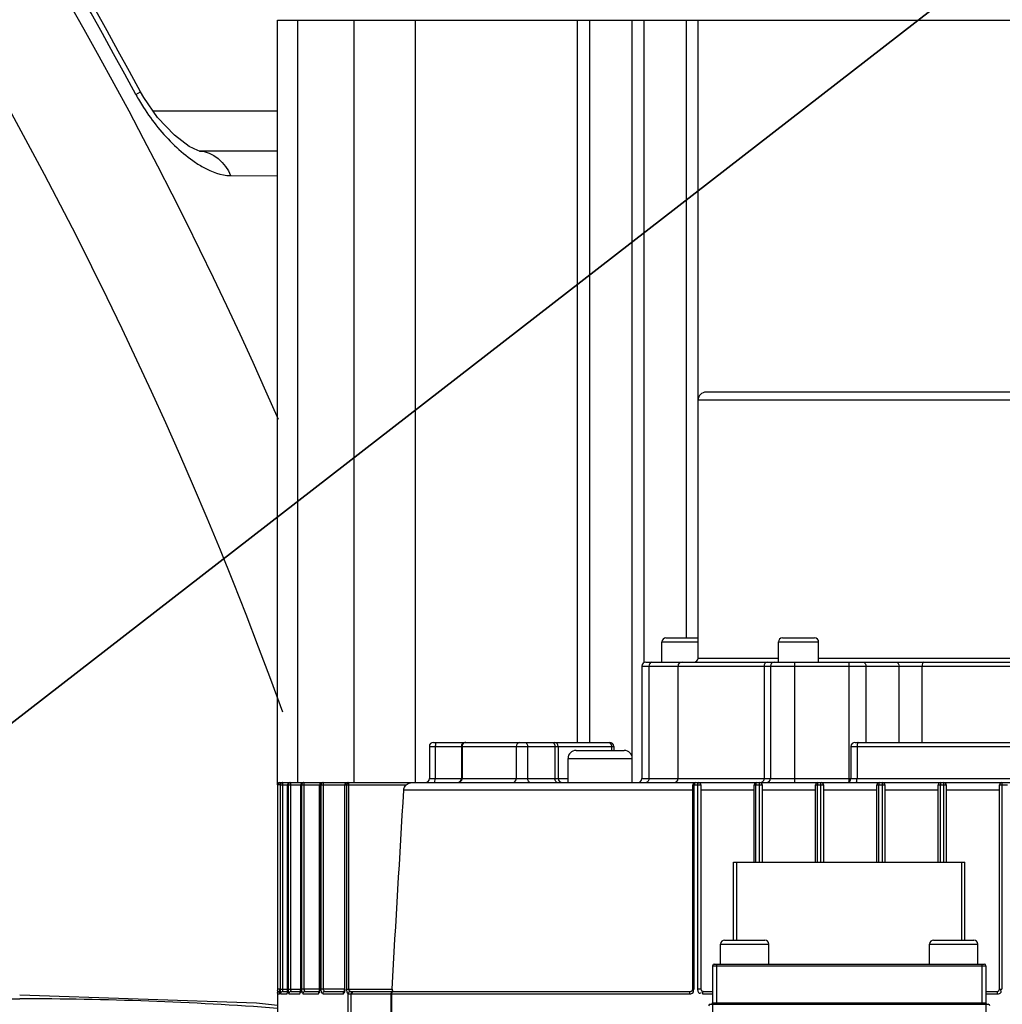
# Model space of a CAD drawing. Header units: millimetres. Extents: x 0 to 14268, y 0 to 10092.
# Tile 64 of 122: x 7749 to 7871, y 2615 to 2737. Entities that reach past the tile are written whole.
import ezdxf

# ---------------------------------------------------------------- set-up
doc = ezdxf.new("R2010")
doc.units = ezdxf.units.MM
doc.header["$LTSCALE"] = 784.74
doc.layers.get('0').update_dxf_attribs({"linetype": 'CONTINUOUS'})
for name, color, linetype in [('304103000035DXF_CONTINUOUS_LINE', 7, 'CONTINUOUS'), ('304103000190DXF_CONTINUOUS_LINE', 7, 'CONTINUOUS'), ('304304000142DXF_CONTINUOUS_LINE', 7, 'CONTINUOUS'), ('304304000144DXF_CONTINUOUS_LINE', 7, 'CONTINUOUS'), ('304304000146DXF_CONTINUOUS_LINE', 7, 'CONTINUOUS'), ('运动范围-新_DXF_CONTINUOUS_LINE', 7, 'CONTINUOUS'), ('运动范围-新_DXF_DIMENSION', 7, 'CONTINUOUS')]:
    doc.layers.add(name, color=color, linetype=linetype)
doc.styles.get("Standard").update_dxf_attribs({"font": 'txt', "width": 0.7})
doc.dimstyles.new('DIMSTYLE_1', dxfattribs={"dimtxt": 108, "dimasz": 72, "dimexe": 1, "dimexo": 0, "dimgap": 4.5, "dimtad": 0, "dimtih": 1, "dimtoh": 1, "dimdec": 1, "dimdsep": 46, "dimtxsty": 'Standard', "dimblk": '_FILLED', "dimblk1": '_FILLED', "dimblk2": '_FILLED', "dimcen": 0.09, "dimclrt": 5, "dimazin": 2, "dimtp": 0.5, "dimtm": 0.5, "dimtfac": 1, "dimtdec": 65535, "dimtofl": 0, "dimtmove": 0, "dimatfit": 3, "dimldrblk": '_FILLED', "dimfxl": 0, "dimtolj": 1, "dimarcsym": 0})
doc.dimstyles.new('DIMSTYLE_6', dxfattribs={"dimtxt": 108, "dimasz": 72, "dimexe": 1, "dimexo": 0, "dimtad": 1, "dimdsep": 46, "dimtxsty": 'Standard', "dimblk": '_FILLED', "dimblk1": '_FILLED', "dimblk2": '_FILLED', "dimcen": 0.09, "dimclrt": 5, "dimazin": 2, "dimtp": 0.8, "dimtm": 0.8, "dimtfac": 1, "dimtofl": 0, "dimtmove": 0, "dimatfit": 3, "dimldrblk": '_FILLED', "dimfxl": 0, "dimtolj": 1, "dimarcsym": 0})
doc.dimstyles.new('DIMSTYLE_7', dxfattribs={"dimtxt": 108, "dimasz": 72, "dimexe": 1, "dimexo": 0, "dimtad": 1, "dimdsep": 46, "dimtxsty": 'Standard', "dimblk": '_FILLED', "dimblk1": '_FILLED', "dimblk2": '_FILLED', "dimcen": 0.09, "dimclrt": 5, "dimazin": 2, "dimtp": 2, "dimtm": 2, "dimtfac": 1, "dimtofl": 0, "dimtmove": 0, "dimatfit": 3, "dimldrblk": '_FILLED', "dimfxl": 0, "dimtolj": 1, "dimarcsym": 0})

# ---------------------------------------------------------------- blocks, each defined once
blk = doc.blocks.new('*D1')
at = {"layer": '运动范围-新_DXF_DIMENSION', "color": 2, "linetype": 'Continuous', "transparency": 16777216}
for start, end in [(100.63351, 165), (0, 63.53964)]:
    blk.add_arc((7521.37, 2473.77), 625.52, start, end, dxfattribs=at)
for points in [[(6928.38, 2707.79), (6917.17, 2635.66), (6951.16, 2700.26)], [(8130.76, 2544.96), (8146.88, 2473.77), (8154.72, 2546.34)]]:
    blk.add_solid(points, dxfattribs=at)
blk = doc.blocks.new('_FILLED')
at = {"color": 0, "linetype": 'ByBlock'}
blk.add_solid([(0, 0), (-1, 0.1667), (-1, -0.1667)], dxfattribs=at)
blk = doc.blocks.new('*D7')
at = {"layer": '运动范围-新_DXF_DIMENSION', "color": 2, "linetype": 'Continuous', "transparency": 16777216}
for p, q in [((7521.38, 2473.77), (8564, 3282.69)), ((8243.52, 3034.04), (7521.38, 2473.77)), ((8243.52, 3034.04), (8243.52, 3034.04))]:
    blk.add_line(p, q, dxfattribs=at)
at = {"layer": '运动范围-新_DXF_DIMENSION', "color": 2, "linetype": 'Continuous', "transparency": 16777216, "xscale": 72, "yscale": 72, "zscale": 72, "rotation": 217.805634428}
blk.add_blockref('_FILLED', (8243.52, 3034.04), dxfattribs=at)
blk = doc.blocks.new('*D8')
at = {"layer": '运动范围-新_DXF_DIMENSION', "color": 2, "linetype": 'Continuous', "transparency": 16777216}
for p, q in [((7521.38, 2473.77), (10628.18, 3556.87)), ((10055.22, 3357.12), (7521.38, 2473.77)), ((10055.22, 3357.12), (10055.22, 3357.12))]:
    blk.add_line(p, q, dxfattribs=at)
at = {"layer": '运动范围-新_DXF_DIMENSION', "color": 2, "linetype": 'Continuous', "transparency": 16777216, "xscale": 72, "yscale": 72, "zscale": 72, "rotation": 199.2197259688}
blk.add_blockref('_FILLED', (10055.22, 3357.12), dxfattribs=at)

msp = doc.modelspace()

# ---------------------------------------------------------------- linework, layer by layer
at = {"layer": '304103000035DXF_CONTINUOUS_LINE', "color": 9, "linetype": 'Continuous'}
for p, q in [((7763.421, 2727.82), (7764.011, 2728.137)), ((7765.57, 2725.768), (7781.033, 2725.768)), ((7775.195, 2717.717), (7781.04, 2717.698))]:
    msp.add_line(p, q, dxfattribs=at)
at = {"layer": '304103000035DXF_CONTINUOUS_LINE', "color": 7, "linetype": 'Continuous'}
for p, q in [((7771.328, 2720.768), (7771.355, 2720.767)), ((7781.033, 2720.768), (7771.33, 2720.768))]:
    msp.add_line(p, q, dxfattribs=at)
msp.add_lwpolyline([(7771.353, 2720.768), (7771.133, 2720.828), (7770.059, 2721.349), (7768.222, 2722.741), (7766.138, 2724.953), (7764.413, 2727.428), (7764.011, 2728.137)], dxfattribs=at)
at = {"layer": '304103000035DXF_CONTINUOUS_LINE', "color": 9, "linetype": 'Continuous'}
for centre, radius, start, end in [((7291.383, 2473.768), 534.33, 23.5602, 50.10794), ((7291.383, 2473.768), 521.34, 19.86601, 50.10794), ((7291.383, 2473.768), 536.062, 28.28924, 47.97522), ((7785.504, 2739.725), 25.088, 208.33039, 212.60712)]:
    msp.add_arc(centre, radius, start, end, dxfattribs=at)
at = {"layer": '304103000035DXF_CONTINUOUS_LINE', "color": 7, "linetype": 'Continuous'}
msp.add_arc((7291.383, 2473.768), 536.732, 28.28925, 47.97519, dxfattribs=at)
at = {"layer": '304103000035DXF_CONTINUOUS_LINE', "color": 9, "linetype": 'Continuous'}
for points in [[(7764.371, 2726.206), (7765.471, 2724.483), (7766.776, 2722.871), (7768.252, 2721.454)], [(7768.252, 2721.454), (7768.959, 2720.775), (7769.713, 2720.14), (7770.516, 2719.576)], [(7771.329, 2720.768), (7772.971, 2720.768), (7774.645, 2719.264), (7775.195, 2717.717)]]:
    msp.add_open_spline(points, degree=3, dxfattribs=at)
msp.add_open_spline([(7770.516, 2719.576), (7770.935, 2719.282), (7772.353, 2718.381), (7774.017, 2717.721), (7775.195, 2717.717)], degree=3, knots=[0, 0, 0, 0, 0.3029344, 1, 1, 1, 1], dxfattribs=at)
at = {"layer": '304103000190DXF_CONTINUOUS_LINE', "color": 9, "linetype": 'Continuous'}
msp.add_line((7728.201, 2615.256), (7748.974, 2615.256), dxfattribs=at)
at = {"layer": '304103000190DXF_CONTINUOUS_LINE', "color": 7, "linetype": 'Continuous'}
msp.add_lwpolyline([(7781.033, 2614.435), (7778.456, 2614.703), (7748.974, 2615.706)], dxfattribs=at)
at = {"layer": '304103000190DXF_CONTINUOUS_LINE', "color": 9, "linetype": 'Continuous'}
msp.add_arc((7748.932, 2181.532), 433.724, 85.75145, 89.99447, dxfattribs=at)
at = {"layer": '304304000142DXF_CONTINUOUS_LINE', "color": 7, "linetype": 'Continuous'}
for p, q in [((7908.383, 2690.768), (7834.383, 2690.768)), ((7833.383, 2657.668), (7833.383, 2689.768)), ((7828.883, 2657.168), (7828.883, 2659.668)), ((7829.383, 2660.168), (7833.383, 2660.168)), ((7843.383, 2657.168), (7843.383, 2659.668)), ((7843.883, 2660.168), (7847.883, 2660.168)), ((7848.383, 2657.168), (7848.383, 2659.668)), ((7826.883, 2657.168), (7915.883, 2657.168)), ((7826.383, 2656.668), (7826.383, 2642.668)), ((7830.883, 2642.668), (7830.883, 2656.668)), ((7842.383, 2656.668), (7842.383, 2642.668)), ((7800.443, 2647.168), (7822.391, 2647.168)), ((7852.906, 2647.168), (7889.86, 2647.168)), ((7799.943, 2646.668), (7799.943, 2642.668)), ((7803.924, 2646.668), (7803.924, 2642.668)), ((7815.979, 2646.668), (7815.979, 2642.668)), ((7818.198, 2646.168), (7824.198, 2646.168)), ((7822.891, 2646.668), (7822.891, 2646.168)), ((7852.405, 2646.668), (7852.405, 2642.668)), ((7817.198, 2642.168), (7817.198, 2645.168)), ((7825.198, 2642.168), (7825.198, 2645.168)), ((7781.074, 2642.019), (7781.033, 2641.868)), ((7781.033, 2641.868), (7781.033, 2582.168)), ((7781.185, 2642.128), (7781.074, 2642.019)), ((7781.333, 2642.168), (7781.185, 2642.128)), ((7781.333, 2642.168), (7781.64, 2642.168)), ((7781.662, 2642.168), (7958.423, 2642.168)), ((7782.301, 2616.468), (7782.301, 2641.868)), ((7783.937, 2616.468), (7783.937, 2641.868)), ((7786.289, 2616.468), (7786.289, 2641.868)), ((7789.417, 2616.468), (7789.417, 2641.868)), ((7832.739, 2616.468), (7832.739, 2641.868)), ((7833.739, 2641.868), (7833.739, 2616.468)), ((7840.368, 2632.268), (7840.368, 2641.868)), ((7841.368, 2641.868), (7841.368, 2632.268)), ((7847.997, 2632.268), (7847.997, 2641.868)), ((7848.997, 2641.868), (7848.997, 2632.268)), ((7855.625, 2632.268), (7855.625, 2641.868)), ((7856.625, 2641.868), (7856.625, 2632.268)), ((7863.254, 2632.268), (7863.254, 2641.868)), ((7864.254, 2641.868), (7864.254, 2632.268)), ((7870.883, 2616.468), (7870.883, 2641.868)), ((7781.033, 2616.468), (7781.033, 2616.352)), ((7782.301, 2616.468), (7782.295, 2616.281)), ((7781.033, 2616.352), (7781.033, 2616.217)), ((7781.033, 2616.284), (7781.034, 2616.34)), ((7781.32, 2616.006), (7781.317, 2615.982)), ((7781.579, 2616.127), (7781.525, 2616.088)), ((7781.728, 2616.168), (7781.579, 2616.127)), ((7781.728, 2616.168), (7782.285, 2616.168)), ((7782.266, 2616.045), (7782.261, 2616.027)), ((7782.267, 2616.052), (7782.262, 2616.03)), ((7782.776, 2616.168), (7783.911, 2616.168)), ((7783.908, 2616.145), (7783.896, 2616.1)), ((7784.504, 2616.168), (7786.243, 2616.168)), ((7786.26, 2616.201), (7786.243, 2616.142)), ((7786.953, 2616.168), (7789.354, 2616.168)), ((7789.371, 2616.186), (7789.354, 2616.15)), ((7790.278, 2616.168), (7832.439, 2616.168)), ((7795.159, 2615.868), (7795.159, 2593.168)), ((7795.359, 2616.21), (7795.436, 2616.168)), ((7834.039, 2616.168), (7835.183, 2616.168)), ((7869.183, 2616.168), (7870.583, 2616.168))]:
    msp.add_line(p, q, dxfattribs=at)
at = {"layer": '304304000142DXF_CONTINUOUS_LINE', "color": 9, "linetype": 'Continuous'}
for p, q in [((7909.383, 2689.768), (7833.383, 2689.768)), ((7828.883, 2659.668), (7833.383, 2659.668)), ((7843.383, 2659.668), (7848.383, 2659.668)), ((7833.383, 2657.668), (7843.383, 2657.668)), ((7845.383, 2657.168), (7845.383, 2642.168)), ((7848.383, 2657.668), (7908.883, 2657.668)), ((7852.14, 2657.168), (7852.14, 2642.235)), ((7826.383, 2656.668), (7916.383, 2656.668)), ((7827.262, 2656.668), (7827.262, 2642.668)), ((7841.59, 2656.668), (7841.59, 2642.668)), ((7854.262, 2656.668), (7854.262, 2647.168)), ((7858.386, 2647.168), (7858.386, 2656.668)), ((7861.257, 2647.168), (7861.257, 2656.668)), ((7799.943, 2646.668), (7822.891, 2646.668)), ((7800.684, 2646.668), (7800.684, 2642.668)), ((7804.016, 2646.668), (7804.016, 2642.668)), ((7810.764, 2646.668), (7810.764, 2642.668)), ((7812.168, 2646.668), (7812.168, 2642.668)), ((7815.567, 2646.668), (7815.567, 2642.668)), ((7822.608, 2646.668), (7822.608, 2646.168)), ((7852.405, 2646.668), (7890.361, 2646.668)), ((7853.159, 2646.668), (7853.159, 2642.668)), ((7817.198, 2645.168), (7825.198, 2645.168)), ((7799.943, 2642.668), (7817.198, 2642.668)), ((7826.383, 2642.668), (7916.383, 2642.668)), ((7781.333, 2641.868), (7781.033, 2641.868)), ((7781.333, 2642.168), (7781.333, 2641.868)), ((7781.375, 2641.868), (7781.375, 2616.468)), ((7781.375, 2641.868), (7797.078, 2641.868)), ((7781.674, 2642.168), (7781.674, 2616.468)), ((7782.346, 2642.02), (7782.305, 2641.868)), ((7782.305, 2616.468), (7782.305, 2641.868)), ((7782.414, 2642.019), (7782.374, 2641.868)), ((7782.374, 2641.868), (7782.374, 2616.468)), ((7782.669, 2642.168), (7782.669, 2616.468)), ((7783.987, 2642.02), (7783.947, 2641.868)), ((7783.947, 2616.468), (7783.947, 2641.868)), ((7784.092, 2642.018), (7784.053, 2641.868)), ((7784.053, 2641.868), (7784.053, 2616.468)), ((7784.343, 2642.168), (7784.343, 2616.468)), ((7786.345, 2642.018), (7786.307, 2641.868)), ((7786.307, 2616.468), (7786.307, 2641.868)), ((7786.489, 2642.018), (7786.451, 2641.868)), ((7786.451, 2641.868), (7786.451, 2616.468)), ((7786.733, 2642.168), (7786.733, 2616.468)), ((7789.48, 2642.014), (7789.445, 2641.868)), ((7789.445, 2616.468), (7789.445, 2641.868)), ((7789.583, 2642.129), (7789.48, 2642.014)), ((7789.717, 2642.168), (7789.583, 2642.129)), ((7789.67, 2642.018), (7789.633, 2641.868)), ((7789.633, 2641.868), (7789.633, 2616.468)), ((7789.904, 2642.168), (7789.904, 2616.468)), ((7832.739, 2641.22), (7796.758, 2641.22)), ((7832.739, 2641.868), (7833.739, 2641.868)), ((7832.911, 2616.468), (7832.911, 2641.868)), ((7833.329, 2642.014), (7833.313, 2641.868)), ((7833.313, 2641.868), (7833.313, 2616.468)), ((7840.368, 2641.22), (7833.739, 2641.22)), ((7840.368, 2641.868), (7841.368, 2641.868)), ((7840.565, 2632.268), (7840.565, 2641.868)), ((7840.981, 2642.02), (7840.967, 2641.868)), ((7840.967, 2641.868), (7840.967, 2632.268)), ((7847.997, 2641.22), (7841.368, 2641.22)), ((7847.997, 2641.868), (7848.997, 2641.868)), ((7848.22, 2632.268), (7848.22, 2641.868)), ((7848.632, 2642.021), (7848.621, 2641.868)), ((7848.621, 2641.868), (7848.621, 2632.268)), ((7855.625, 2641.22), (7848.997, 2641.22)), ((7855.625, 2641.868), (7856.625, 2641.868)), ((7855.874, 2632.268), (7855.874, 2641.868)), ((7856.282, 2642.02), (7856.275, 2641.868)), ((7856.275, 2641.868), (7856.275, 2632.268)), ((7863.254, 2641.22), (7856.625, 2641.22)), ((7863.254, 2641.868), (7864.254, 2641.868)), ((7863.528, 2632.268), (7863.528, 2641.868)), ((7863.933, 2642.02), (7863.929, 2641.868)), ((7863.929, 2641.868), (7863.929, 2632.268)), ((7870.883, 2641.22), (7864.254, 2641.22)), ((7870.883, 2641.868), (7871.883, 2641.868)), ((7871.183, 2642.168), (7871.182, 2616.468)), ((7781.333, 2616.468), (7781.033, 2616.468)), ((7781.333, 2616.468), (7781.334, 2616.202)), ((7781.375, 2616.468), (7782.305, 2616.468)), ((7782.374, 2616.468), (7783.947, 2616.468)), ((7786.307, 2616.468), (7784.053, 2616.468)), ((7784.343, 2616.468), (7784.345, 2616.417)), ((7789.445, 2616.468), (7786.451, 2616.468)), ((7789.633, 2616.468), (7795.3, 2616.468)), ((7832.739, 2616.468), (7832.911, 2616.468)), ((7833.739, 2616.468), (7833.313, 2616.468)), ((7870.883, 2616.468), (7871.182, 2616.468)), ((7781.033, 2616.217), (7781.033, 2616.097)), ((7781.077, 2616.018), (7781.036, 2615.868)), ((7781.036, 2615.868), (7781.293, 2615.868)), ((7781.173, 2616.119), (7781.077, 2616.018)), ((7781.333, 2616.018), (7781.293, 2615.868)), ((7781.47, 2616.018), (7781.43, 2615.868)), ((7781.43, 2615.868), (7782.205, 2615.868)), ((7781.525, 2616.088), (7781.47, 2616.018)), ((7781.717, 2616.173), (7781.728, 2616.168)), ((7782.245, 2616.018), (7782.205, 2615.868)), ((7782.481, 2615.868), (7783.793, 2615.868)), ((7783.832, 2616.018), (7783.793, 2615.868)), ((7783.938, 2616.127), (7783.832, 2616.018)), ((7784.214, 2615.868), (7786.094, 2615.868)), ((7786.132, 2616.018), (7786.094, 2615.868)), ((7786.235, 2616.127), (7786.132, 2616.018)), ((7786.672, 2615.868), (7789.168, 2615.868)), ((7789.205, 2616.018), (7789.168, 2615.868)), ((7789.305, 2616.127), (7789.205, 2616.018)), ((7789.441, 2616.168), (7789.305, 2616.127)), ((7789.902, 2616.021), (7789.858, 2615.881)), ((7789.858, 2599.668), (7789.858, 2615.881)), ((7790, 2616.127), (7789.902, 2616.021)), ((7790.129, 2616.174), (7790, 2616.127)), ((7790.237, 2616.016), (7790.231, 2615.868)), ((7790.231, 2599.668), (7790.231, 2615.868)), ((7795.238, 2615.868), (7795.238, 2593.168)), ((7832.439, 2616.168), (7832.374, 2616.127)), ((7833.915, 2615.868), (7835.183, 2615.868)), ((7834.039, 2616.168), (7833.977, 2616.127)), ((7869.183, 2615.868), (7870.58, 2615.868)), ((7870.582, 2616.127), (7870.58, 2615.868)), ((7870.583, 2616.168), (7870.582, 2616.127))]:
    msp.add_line(p, q, dxfattribs=at)
at = {"layer": '304304000142DXF_CONTINUOUS_LINE', "color": 7, "linetype": 'Continuous'}
for points in [[(7781.64, 2642.168), (7781.494, 2642.13), (7781.382, 2642.019), (7781.341, 2641.868)], [(7781.674, 2642.168), (7781.527, 2642.129), (7781.416, 2642.019), (7781.375, 2641.868)], [(7781.34, 2616.468), (7781.339, 2616.356), (7781.335, 2616.207)], [(7783.937, 2616.468), (7783.928, 2616.28), (7783.908, 2616.145)], [(7786.289, 2616.468), (7786.286, 2616.379), (7786.26, 2616.201)], [(7789.417, 2616.468), (7789.409, 2616.34), (7789.371, 2616.186)], [(7795.3, 2616.468), (7795.311, 2616.321), (7795.359, 2616.21)], [(7781.336, 2616.168), (7781.186, 2616.127), (7781.173, 2616.119)], [(7781.335, 2616.207), (7781.328, 2616.087), (7781.32, 2616.006)], [(7782.295, 2616.281), (7782.282, 2616.136), (7782.266, 2616.045)]]:
    msp.add_lwpolyline(points, dxfattribs=at)
at = {"layer": '304304000142DXF_CONTINUOUS_LINE', "color": 9, "linetype": 'Continuous'}
for points in [[(7782.601, 2642.168), (7782.457, 2642.13), (7782.346, 2642.02)], [(7782.669, 2642.168), (7782.524, 2642.129), (7782.414, 2642.019)], [(7784.237, 2642.168), (7784.097, 2642.13), (7783.987, 2642.02)], [(7784.343, 2642.168), (7784.199, 2642.128), (7784.092, 2642.018)], [(7786.589, 2642.168), (7786.451, 2642.13), (7786.345, 2642.018)], [(7786.733, 2642.168), (7786.593, 2642.128), (7786.489, 2642.018)], [(7789.904, 2642.168), (7789.77, 2642.128), (7789.67, 2642.018)], [(7833.039, 2642.168), (7832.976, 2642.128), (7832.929, 2642.018), (7832.911, 2641.868)], [(7833.439, 2642.168), (7833.377, 2642.129), (7833.329, 2642.014)], [(7840.668, 2642.168), (7840.617, 2642.128), (7840.579, 2642.018), (7840.565, 2641.868)], [(7841.068, 2642.168), (7841.019, 2642.13), (7840.981, 2642.02)], [(7848.297, 2642.168), (7848.259, 2642.128), (7848.23, 2642.018), (7848.22, 2641.868)], [(7848.697, 2642.168), (7848.66, 2642.13), (7848.632, 2642.021)], [(7855.925, 2642.168), (7855.9, 2642.129), (7855.881, 2642.019), (7855.874, 2641.868)], [(7856.325, 2642.168), (7856.301, 2642.13), (7856.282, 2642.02)], [(7863.554, 2642.168), (7863.541, 2642.129), (7863.532, 2642.019), (7863.528, 2641.868)], [(7863.954, 2642.168), (7863.942, 2642.13), (7863.933, 2642.02)], [(7781.674, 2616.468), (7781.675, 2616.41), (7781.678, 2616.348), (7781.684, 2616.289), (7781.692, 2616.242), (7781.7, 2616.209), (7781.708, 2616.187), (7781.717, 2616.173)], [(7782.669, 2616.468), (7782.671, 2616.41), (7782.678, 2616.348), (7782.69, 2616.289), (7782.705, 2616.242)], [(7786.733, 2616.468), (7786.736, 2616.416), (7786.747, 2616.362), (7786.767, 2616.307), (7786.797, 2616.255), (7786.839, 2616.211), (7786.891, 2616.18), (7786.953, 2616.168)], [(7789.904, 2616.468), (7789.91, 2616.407), (7789.93, 2616.344), (7789.961, 2616.287), (7789.997, 2616.246), (7790.035, 2616.215), (7790.077, 2616.192), (7790.129, 2616.174)], [(7782.776, 2616.168), (7782.629, 2616.127), (7782.52, 2616.018), (7782.481, 2615.868)], [(7782.705, 2616.242), (7782.721, 2616.209), (7782.738, 2616.187), (7782.755, 2616.173), (7782.776, 2616.168)], [(7784.504, 2616.168), (7784.359, 2616.127), (7784.253, 2616.018), (7784.214, 2615.868)], [(7784.345, 2616.417), (7784.352, 2616.363), (7784.367, 2616.309), (7784.388, 2616.257), (7784.419, 2616.212), (7784.457, 2616.18), (7784.504, 2616.168)], [(7786.953, 2616.168), (7786.813, 2616.127), (7786.71, 2616.018), (7786.672, 2615.868)], [(7789.858, 2615.881), (7789.91, 2615.875), (7789.977, 2615.871), (7790.053, 2615.869), (7790.137, 2615.868), (7832.309, 2615.868)], [(7790.129, 2616.174), (7790.15, 2616.171), (7790.176, 2616.169), (7790.207, 2616.168), (7790.24, 2616.168), (7790.278, 2616.168)], [(7790.278, 2616.168), (7790.255, 2616.125), (7790.237, 2616.016)], [(7790.37, 2616.168), (7790.345, 2616.127), (7790.326, 2616.018), (7790.319, 2615.868)], [(7795.49, 2616.168), (7795.364, 2616.127), (7795.271, 2616.018), (7795.238, 2615.868)], [(7832.374, 2616.127), (7832.327, 2616.018), (7832.309, 2615.868)], [(7833.977, 2616.127), (7833.931, 2616.018), (7833.915, 2615.868)]]:
    msp.add_lwpolyline(points, dxfattribs=at)
at = {"layer": '304304000142DXF_CONTINUOUS_LINE', "color": 7, "linetype": 'Continuous'}
for centre, radius, start, end in [((7834.383, 2689.768), 1, 90, 180), ((7829.383, 2659.668), 0.5, 90, 180), ((7843.883, 2659.668), 0.5, 90, 180), ((7847.883, 2659.668), 0.5, 0, 90), ((7826.883, 2656.668), 0.5, 90, 180), ((7831.383, 2656.668), 0.5, 90, 180), ((7832.883, 2657.668), 0.5, 270, 360), ((7842.883, 2656.668), 0.5, 90, 180), ((7800.443, 2646.668), 0.5, 90, 180), ((7804.424, 2646.668), 0.5, 90, 180), ((7815.479, 2646.668), 0.5, 0, 90), ((7822.391, 2646.668), 0.5, 0, 90), ((7852.905, 2646.668), 0.5, 90, 180), ((7818.198, 2645.168), 1, 90, 180), ((7824.198, 2645.168), 1, 0, 90), ((7799.443, 2642.668), 0.5, 270, 360), ((7803.424, 2642.668), 0.5, 270, 360), ((7816.479, 2642.668), 0.5, 180, 270), ((7825.883, 2642.668), 0.5, 270, 360), ((7830.383, 2642.668), 0.5, 270, 360), ((7841.883, 2642.668), 0.5, 270, 360), ((7851.905, 2642.668), 0.5, 270, 360), ((7781.333, 2641.868), 0.3, 90, 180), ((7782.601, 2641.868), 0.3, 90, 180), ((7784.237, 2641.868), 0.3, 90, 180), ((7786.589, 2641.868), 0.3, 90, 180), ((7789.717, 2641.868), 0.3, 90, 180), ((7833.039, 2641.868), 0.3, 90, 180), ((7833.439, 2641.868), 0.3, 0, 90), ((7840.668, 2641.868), 0.3, 90, 180), ((7841.068, 2641.868), 0.3, 0, 90), ((7848.297, 2641.868), 0.3, 90, 180), ((7848.697, 2641.868), 0.3, 0, 90), ((7855.925, 2641.868), 0.3, 90, 180), ((7856.325, 2641.868), 0.3, 0, 90), ((7863.554, 2641.868), 0.3, 90, 180), ((7863.954, 2641.868), 0.3, 0, 90), ((7871.183, 2641.868), 0.3, 90, 180), ((7832.439, 2616.468), 0.3, 270, 360), ((7834.039, 2616.468), 0.3, 180, 270), ((7870.583, 2616.468), 0.3, 270, 360), ((7795.459, 2615.868), 0.3, 90, 180)]:
    msp.add_arc(centre, radius, start, end, dxfattribs=at)
at = {"layer": '304304000142DXF_CONTINUOUS_LINE', "color": 9, "linetype": 'Continuous'}
for centre, radius, start, end in [((7771.264, 2616.183), 9.774, 358.87097, 359.09), ((7778.209, 2616.155), 3.126, 2.13939, 3.60225), ((7780.682, 2616.109), 0.741, 350.73788, 352.13896), ((7780.218, 2616.174), 1.209, 352.1138, 353.04662), ((7780.645, 2616.126), 1.647, 5.4571, 7.4236), ((7782.825, 2616.158), 1.105, 7.70771, 10.59097), ((7785.393, 2616.146), 0.889, 10.13463, 13.85742), ((7788.627, 2616.122), 0.786, 12.45682, 16.98769)]:
    msp.add_arc(centre, radius, start, end, dxfattribs=at)
for points in [[(7827.615, 2657.168), (7827.411, 2657.168), (7827.262, 2656.872), (7827.262, 2656.668)], [(7841.958, 2657.168), (7841.751, 2657.168), (7841.59, 2656.875), (7841.59, 2656.668)], [(7853.908, 2657.168), (7854.112, 2657.168), (7854.262, 2656.872), (7854.262, 2656.668)], [(7858.032, 2657.168), (7858.236, 2657.168), (7858.386, 2656.872), (7858.386, 2656.668)], [(7811.172, 2647.168), (7810.957, 2647.168), (7810.764, 2646.883), (7810.764, 2646.668)], [(7810.355, 2642.168), (7810.57, 2642.168), (7810.764, 2642.452), (7810.764, 2642.668)], [(7827.262, 2642.668), (7827.262, 2642.463), (7827.112, 2642.168), (7826.908, 2642.168)], [(7832.309, 2615.868), (7832.51, 2615.868), (7832.83, 2615.967), (7832.83, 2616.167)]]:
    msp.add_open_spline(points, degree=3, dxfattribs=at)
for points, knots in [([(7861.382, 2657.168), (7861.321, 2657.168), (7861.286, 2656.915), (7861.257, 2656.781), (7861.257, 2656.668)], [0, 0, 0, 0, 0.3486507, 1, 1, 1, 1]), ([(7800.813, 2647.168), (7800.781, 2647.168), (7800.735, 2647.049), (7800.715, 2646.971), (7800.705, 2646.908)], [0, 0, 0, 0, 0.335506, 1, 1, 1, 1]), ([(7804.47, 2647.168), (7804.396, 2647.168), (7804.241, 2647.1), (7804.133, 2646.98), (7804.09, 2646.908)], [0, 0, 0, 0, 0.4707859, 1, 1, 1, 1]), ([(7811.874, 2647.168), (7811.96, 2647.168), (7812.117, 2646.976), (7812.168, 2646.785), (7812.168, 2646.668)], [0, 0, 0, 0, 0.4216873, 1, 1, 1, 1]), ([(7815.273, 2647.168), (7815.324, 2647.168), (7815.436, 2647.083), (7815.493, 2646.975), (7815.519, 2646.908)], [0, 0, 0, 0, 0.4199679, 1, 1, 1, 1]), ([(7822.249, 2647.168), (7822.31, 2647.168), (7822.44, 2647.091), (7822.517, 2646.977), (7822.55, 2646.908)], [0, 0, 0, 0, 0.4441085, 1, 1, 1, 1]), ([(7853.282, 2647.168), (7853.251, 2647.168), (7853.209, 2647.047), (7853.19, 2646.971), (7853.179, 2646.908)], [0, 0, 0, 0, 0.3318535, 1, 1, 1, 1]), ([(7800.705, 2646.908), (7800.698, 2646.869), (7800.688, 2646.789), (7800.684, 2646.708), (7800.684, 2646.668)], [0, 0, 0, 0, 0.4939374, 1, 1, 1, 1]), ([(7804.09, 2646.908), (7804.068, 2646.871), (7804.032, 2646.794), (7804.016, 2646.709), (7804.016, 2646.668)], [0, 0, 0, 0, 0.5125056, 1, 1, 1, 1]), ([(7815.519, 2646.908), (7815.534, 2646.87), (7815.557, 2646.791), (7815.567, 2646.709), (7815.567, 2646.668)], [0, 0, 0, 0, 0.5011962, 1, 1, 1, 1]), ([(7822.55, 2646.908), (7822.568, 2646.87), (7822.596, 2646.792), (7822.608, 2646.709), (7822.608, 2646.668)], [0, 0, 0, 0, 0.5053459, 1, 1, 1, 1]), ([(7853.179, 2646.908), (7853.173, 2646.869), (7853.163, 2646.789), (7853.159, 2646.708), (7853.159, 2646.668)], [0, 0, 0, 0, 0.4937567, 1, 1, 1, 1]), ([(7800.554, 2642.168), (7800.616, 2642.168), (7800.655, 2642.419), (7800.684, 2642.554), (7800.684, 2642.668)], [0, 0, 0, 0, 0.3502743, 1, 1, 1, 1]), ([(7803.562, 2642.168), (7803.637, 2642.168), (7803.792, 2642.235), (7803.899, 2642.356), (7803.943, 2642.427)], [0, 0, 0, 0, 0.4707859, 1, 1, 1, 1]), ([(7803.943, 2642.427), (7803.965, 2642.464), (7804.001, 2642.542), (7804.016, 2642.626), (7804.016, 2642.668)], [0, 0, 0, 0, 0.5125056, 1, 1, 1, 1]), ([(7812.462, 2642.168), (7812.377, 2642.168), (7812.22, 2642.359), (7812.168, 2642.55), (7812.168, 2642.668)], [0, 0, 0, 0, 0.4216873, 1, 1, 1, 1]), ([(7815.57, 2642.602), (7815.569, 2642.613), (7815.567, 2642.635), (7815.567, 2642.657), (7815.567, 2642.668)], [0, 0, 0, 0, 0.5022804, 1, 1, 1, 1]), ([(7815.86, 2642.168), (7815.784, 2642.168), (7815.637, 2642.329), (7815.582, 2642.497), (7815.57, 2642.602)], [0, 0, 0, 0, 0.4183005, 1, 1, 1, 1]), ([(7841.53, 2642.427), (7841.496, 2642.358), (7841.417, 2642.243), (7841.284, 2642.168), (7841.222, 2642.168)], [0, 0, 0, 0, 0.5528986, 1, 1, 1, 1]), ([(7841.59, 2642.668), (7841.59, 2642.627), (7841.578, 2642.543), (7841.548, 2642.465), (7841.53, 2642.427)], [0, 0, 0, 0, 0.4940158, 1, 1, 1, 1]), ([(7853.037, 2642.168), (7853.097, 2642.168), (7853.13, 2642.421), (7853.159, 2642.554), (7853.159, 2642.668)], [0, 0, 0, 0, 0.3478479, 1, 1, 1, 1]), ([(7782.374, 2616.468), (7782.374, 2616.405), (7782.377, 2616.281), (7782.384, 2616.158), (7782.39, 2616.096)], [0, 0, 0, 0, 0.5023687, 1, 1, 1, 1]), ([(7784.053, 2616.468), (7784.053, 2616.414), (7784.056, 2616.304), (7784.064, 2616.195), (7784.071, 2616.14)], [0, 0, 0, 0, 0.4935117, 1, 1, 1, 1]), ([(7786.451, 2616.468), (7786.451, 2616.413), (7786.456, 2616.302), (7786.469, 2616.191), (7786.478, 2616.136)], [0, 0, 0, 0, 0.4944863, 1, 1, 1, 1]), ([(7789.633, 2616.468), (7789.633, 2616.404), (7789.642, 2616.278), (7789.665, 2616.154), (7789.683, 2616.095)], [0, 0, 0, 0, 0.5099854, 1, 1, 1, 1]), ([(7833.313, 2616.468), (7833.313, 2616.411), (7833.328, 2616.295), (7833.366, 2616.184), (7833.392, 2616.131)], [0, 0, 0, 0, 0.4857411, 1, 1, 1, 1]), ([(7781.033, 2616.097), (7781.033, 2616.053), (7781.029, 2615.913), (7781.035, 2615.982), (7781.036, 2615.99)], [0, 0, 0, 0, 0.8379926, 1, 1, 1, 1]), ([(7781.293, 2615.868), (7781.328, 2615.868), (7781.313, 2616.079), (7781.336, 2616.171), (7781.333, 2616.272)], [0, 0, 0, 0, 0.259421, 1, 1, 1, 1]), ([(7781.382, 2616.107), (7781.385, 2616.06), (7781.356, 2615.924), (7781.412, 2615.98), (7781.413, 2615.99)], [0, 0, 0, 0, 0.8235093, 1, 1, 1, 1]), ([(7782.205, 2615.868), (7782.235, 2615.868), (7782.286, 2616.001), (7782.291, 2616.091), (7782.29, 2616.167)], [0, 0, 0, 0, 0.2852546, 1, 1, 1, 1]), ([(7782.29, 2616.167), (7782.29, 2616.186), (7782.289, 2616.224), (7782.286, 2616.263), (7782.284, 2616.283)], [0, 0, 0, 0, 0.4778895, 1, 1, 1, 1]), ([(7782.39, 2616.096), (7782.395, 2616.052), (7782.37, 2615.931), (7782.445, 2615.976), (7782.449, 2615.99)], [0, 0, 0, 0, 0.7544284, 1, 1, 1, 1]), ([(7782.449, 2615.99), (7782.451, 2615.996), (7782.454, 2616.008), (7782.457, 2616.021), (7782.459, 2616.028)], [0, 0, 0, 0, 0.4573408, 1, 1, 1, 1]), ([(7783.793, 2615.868), (7783.83, 2615.868), (7783.914, 2615.982), (7783.927, 2616.09), (7783.928, 2616.167)], [0, 0, 0, 0, 0.330054, 1, 1, 1, 1]), ([(7783.928, 2616.167), (7783.929, 2616.189), (7783.928, 2616.235), (7783.923, 2616.282), (7783.92, 2616.306)], [0, 0, 0, 0, 0.4750855, 1, 1, 1, 1]), ([(7784.071, 2616.14), (7784.078, 2616.087), (7784.041, 2615.986), (7784.148, 2615.968), (7784.157, 2615.983)], [0, 0, 0, 0, 0.7585735, 1, 1, 1, 1]), ([(7784.157, 2615.983), (7784.161, 2615.991), (7784.168, 2616.009), (7784.175, 2616.028), (7784.178, 2616.038)], [0, 0, 0, 0, 0.4353709, 1, 1, 1, 1]), ([(7786.094, 2615.868), (7786.14, 2615.868), (7786.253, 2615.96), (7786.278, 2616.088), (7786.28, 2616.167)], [0, 0, 0, 0, 0.368511, 1, 1, 1, 1]), ([(7786.28, 2616.167), (7786.281, 2616.189), (7786.279, 2616.234), (7786.273, 2616.279), (7786.269, 2616.302)], [0, 0, 0, 0, 0.4735267, 1, 1, 1, 1]), ([(7786.478, 2616.136), (7786.487, 2616.082), (7786.467, 2615.975), (7786.581, 2615.963), (7786.594, 2615.982)], [0, 0, 0, 0, 0.7031919, 1, 1, 1, 1]), ([(7786.594, 2615.982), (7786.6, 2615.989), (7786.61, 2616.007), (7786.619, 2616.026), (7786.623, 2616.037)], [0, 0, 0, 0, 0.440775, 1, 1, 1, 1]), ([(7789.168, 2615.868), (7789.224, 2615.868), (7789.363, 2615.937), (7789.408, 2616.085), (7789.408, 2616.168)], [0, 0, 0, 0, 0.405664, 1, 1, 1, 1]), ([(7789.408, 2616.168), (7789.408, 2616.187), (7789.406, 2616.229), (7789.399, 2616.27), (7789.394, 2616.292)], [0, 0, 0, 0, 0.4724508, 1, 1, 1, 1]), ([(7789.683, 2616.095), (7789.695, 2616.057), (7789.708, 2615.993), (7789.781, 2615.953), (7789.803, 2615.962)], [0, 0, 0, 0, 0.6263511, 1, 1, 1, 1]), ([(7789.803, 2615.962), (7789.809, 2615.965), (7789.821, 2615.972), (7789.832, 2615.982), (7789.837, 2615.988)], [0, 0, 0, 0, 0.4513537, 1, 1, 1, 1]), ([(7832.8, 2616.29), (7832.795, 2616.3), (7832.784, 2616.321), (7832.772, 2616.341), (7832.765, 2616.351)], [0, 0, 0, 0, 0.4806328, 1, 1, 1, 1]), ([(7832.83, 2616.167), (7832.83, 2616.187), (7832.825, 2616.23), (7832.809, 2616.27), (7832.8, 2616.29)], [0, 0, 0, 0, 0.462048, 1, 1, 1, 1]), ([(7833.392, 2616.131), (7833.422, 2616.07), (7833.497, 2615.945), (7833.654, 2615.95), (7833.708, 2615.98)], [0, 0, 0, 0, 0.5247083, 1, 1, 1, 1]), ([(7833.708, 2615.98), (7833.721, 2615.987), (7833.747, 2616.005), (7833.771, 2616.025), (7833.783, 2616.037)], [0, 0, 0, 0, 0.4684424, 1, 1, 1, 1]), ([(7870.58, 2615.868), (7870.645, 2615.868), (7870.776, 2615.886), (7870.903, 2615.93), (7870.961, 2615.964)], [0, 0, 0, 0, 0.4888712, 1, 1, 1, 1]), ([(7870.961, 2615.964), (7871.012, 2615.995), (7871.12, 2616.085), (7871.091, 2616.229), (7871.059, 2616.284)], [0, 0, 0, 0, 0.4868094, 1, 1, 1, 1]), ([(7871.059, 2616.284), (7871.053, 2616.294), (7871.041, 2616.313), (7871.028, 2616.331), (7871.021, 2616.34)], [0, 0, 0, 0, 0.4795881, 1, 1, 1, 1])]:
    msp.add_open_spline(points, degree=3, knots=knots, dxfattribs=at)
at = {"layer": '304304000142DXF_CONTINUOUS_LINE', "color": 7, "linetype": 'Continuous'}
for points in [[(7795.3, 2616.468), (7795.785, 2624.718), (7796.271, 2632.969), (7796.758, 2641.22)], [(7796.758, 2641.22), (7796.772, 2641.46), (7796.9, 2641.706), (7797.078, 2641.868)]]:
    msp.add_open_spline(points, degree=3, dxfattribs=at)
for points, knots in [([(7797.078, 2641.868), (7797.147, 2641.929), (7797.291, 2642.038), (7797.456, 2642.115), (7797.54, 2642.139)], [0, 0, 0, 0, 0.5132475, 1, 1, 1, 1]), ([(7797.54, 2642.139), (7797.571, 2642.148), (7797.633, 2642.162), (7797.696, 2642.168), (7797.727, 2642.168)], [0, 0, 0, 0, 0.5096772, 1, 1, 1, 1]), ([(7781.375, 2616.468), (7781.375, 2616.408), (7781.376, 2616.287), (7781.38, 2616.167), (7781.382, 2616.107)], [0, 0, 0, 0, 0.4998628, 1, 1, 1, 1])]:
    msp.add_open_spline(points, degree=3, knots=knots, dxfattribs=at)
at = {"layer": '304304000144DXF_CONTINUOUS_LINE', "color": 7, "linetype": 'Continuous'}
for p, q in [((7837.783, 2632.268), (7866.583, 2632.268)), ((7838.183, 2622.568), (7838.183, 2632.268)), ((7866.183, 2622.568), (7866.183, 2632.268)), ((7836.183, 2619.568), (7836.183, 2622.068)), ((7836.683, 2622.568), (7841.683, 2622.568)), ((7842.183, 2619.568), (7842.183, 2622.068)), ((7862.183, 2619.568), (7862.183, 2622.068)), ((7862.683, 2622.568), (7867.683, 2622.568)), ((7868.183, 2619.568), (7868.183, 2622.068)), ((7835.183, 2619.368), (7835.183, 2614.768)), ((7835.383, 2619.568), (7868.983, 2619.568)), ((7869.183, 2619.368), (7869.183, 2614.768)), ((7834.883, 2614.568), (7869.483, 2614.568))]:
    msp.add_line(p, q, dxfattribs=at)
at = {"layer": '304304000144DXF_CONTINUOUS_LINE', "color": 2, "linetype": 'Continuous'}
for p, q in [((7837.783, 2622.568), (7837.783, 2632.268)), ((7866.583, 2622.568), (7866.583, 2632.268))]:
    msp.add_line(p, q, dxfattribs=at)
at = {"layer": '304304000144DXF_CONTINUOUS_LINE', "color": 9, "linetype": 'Continuous'}
for p, q in [((7836.183, 2622.068), (7842.183, 2622.068)), ((7862.183, 2622.068), (7868.183, 2622.068)), ((7835.183, 2619.368), (7869.183, 2619.368)), ((7835.683, 2619.568), (7835.683, 2614.768)), ((7868.683, 2619.568), (7868.683, 2614.768)), ((7835.183, 2614.768), (7869.183, 2614.768)), ((7835.183, 2614.568), (7835.183, 2595.268)), ((7869.183, 2614.568), (7869.183, 2595.268))]:
    msp.add_line(p, q, dxfattribs=at)
at = {"layer": '304304000144DXF_CONTINUOUS_LINE', "color": 7, "linetype": 'Continuous'}
for centre, radius, start, end in [((7836.683, 2622.068), 0.5, 90, 180), ((7841.683, 2622.068), 0.5, 0, 90), ((7862.683, 2622.068), 0.5, 90, 180), ((7867.683, 2622.068), 0.5, 0, 90), ((7835.383, 2619.368), 0.2, 90, 180), ((7868.983, 2619.368), 0.2, 0, 90), ((7834.883, 2614.368), 0.2, 90, 180), ((7834.983, 2614.768), 0.2, 270, 360), ((7869.383, 2614.768), 0.2, 180, 270), ((7869.483, 2614.368), 0.2, 0, 90)]:
    msp.add_arc(centre, radius, start, end, dxfattribs=at)
at = {"layer": '304304000146DXF_CONTINUOUS_LINE', "color": 7, "linetype": 'Continuous'}
for p, q in [((7781.033, 2641.868), (7781.033, 2737.068)), ((7781.033, 2737.068), (7961.733, 2737.068)), ((7783.533, 2737.068), (7783.533, 2642.168)), ((7790.533, 2737.068), (7790.533, 2642.168)), ((7798.211, 2642.168), (7798.211, 2737.068)), ((7818.383, 2647.168), (7818.383, 2737.068)), ((7819.883, 2737.068), (7819.883, 2647.168)), ((7825.133, 2737.068), (7825.133, 2645.495)), ((7826.633, 2737.068), (7826.633, 2657.101)), ((7831.883, 2737.068), (7831.883, 2660.168)), ((7833.383, 2689.768), (7833.383, 2737.068))]:
    msp.add_line(p, q, dxfattribs=at)
at = {"layer": '运动范围-新_DXF_CONTINUOUS_LINE', "color": 2, "linetype": 'Continuous'}
msp.add_circle((7521.383, 2473.768), 914, dxfattribs=at)

# ---------------------------------------------------------------- dimensions: what is measured, and where the dimension line sits
at = {"layer": '运动范围-新_DXF_DIMENSION', "color": 2, "linetype": 'Continuous'}
for mpoint, dimstyle, picture, middle in [((10055.218, 3357.123), 'DIMSTYLE_7', '*D8', (10119.59, 3408.158)), ((8243.523, 3034.044), 'DIMSTYLE_6', '*D7', (8308.529, 3118.652))]:
    dim = msp.add_radius_dim(center=(7521.383, 2473.768), mpoint=mpoint, text='R<>', dimstyle=dimstyle, override={"dimpost": '<>'}, dxfattribs=at)
    dim.commit()
    dim.dimension.update_dxf_attribs({"geometry": picture, "text_midpoint": middle, "dimtype": 164})
dim = msp.add_angular_dim_2l(base=(7603.014, 3093.932), line1=((8140.628, 2473.768), (8146.884, 2473.768)), line2=((6923.207, 2634.044), (6917.165, 2635.663)), dimstyle='DIMSTYLE_1', dxfattribs=at)
dim.commit()
dim.dimension.update_dxf_attribs({"geometry": '*D1', "text_midpoint": (7459.943, 3039.932), "dimtype": 162})

doc.saveas('drawing.dxf')
